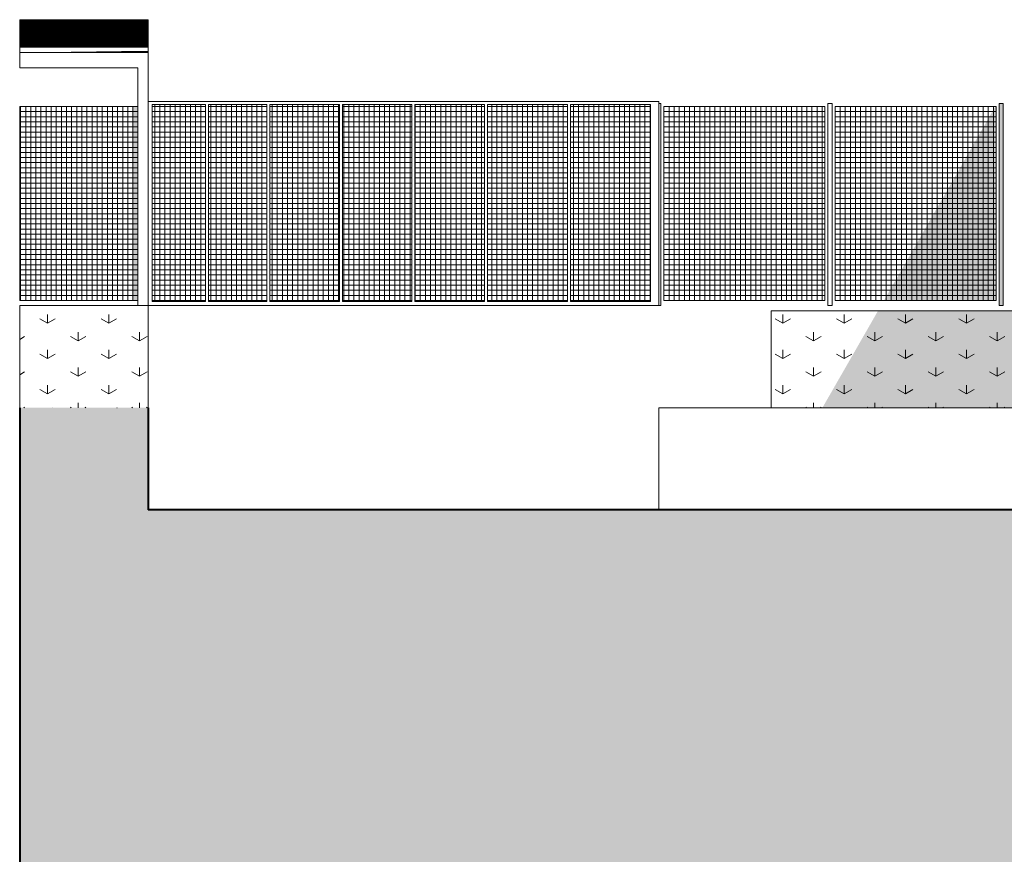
# Model space of a CAD drawing. Header units: millimetres. Extents: x -2373 to 36476, y -53000 to 10500.
# Tile 3 of 35: x -2373 to 7269, y -5375 to 2801. Entities that reach past the tile are written whole.
import ezdxf

# ---------------------------------------------------------------- set-up
doc = ezdxf.new("R2010")
doc.units = ezdxf.units.MM
doc.header["$MEASUREMENT"] = 0
doc.linetypes.add('Points', pattern=[317.499995, 0, -317.499995])
for name, color, linetype in [('_Murs int porteurs - Refends', 7, 'Continuous'), ('Nouveau_0', 7, 'Continuous'), ('Nouveau__Constr - Poteaux', 7, 'Continuous'), ('Nouveau__Constr - Poutres', 7, 'Continuous'), ('Nouveau__Toits - Toitures', 7, 'Continuous'), ('Nouveau_Equip - Escaliers et ascenseurs', 7, 'Continuous'), ('Nouveau_Terrain - original', 7, 'Continuous'), ('Terrain - original', 7, 'Continuous')]:
    doc.layers.add(name, color=color, linetype=linetype)

# ---------------------------------------------------------------- blocks, each defined once
blk = doc.blocks.new('Élément de coupe_2')
at = {"layer": 'Terrain - original', "linetype": 'Continuous', "lineweight": 13}
h = blk.add_hatch(dxfattribs=at)
h.set_pattern_fill('__TERRE_VÉGÉTALISÉE', style=0, pattern_type=2)
h.set_pattern_definition([(45, (0, 0), (-63.63961, 63.63961), []), (45, (-21.21, 21.21), (-127.2792, 127.2792), []), (45, (-42.43, 42.43), (-127.2792, 127.2792), []), (135, (-63.64, 63.64), (21.213203, 21.213203), [90, -90])])
h.paths.add_polyline_path([(-2372.7, -1000), (-2372.7, -53000), (36475.6, -53000), (36475.6, 1335.2), (36337.2, 1330.1), (35936.4, 1315.2), (35548.5, 1300.7), (34007.4, 1258.3), (34007.4, -1000), (8886, -1000), (8886, -2000), (-1114, -2000), (-1114, -1000)])
at = {"layer": 'Terrain - original', "color": 7, "linetype": 'Continuous', "lineweight": 40}
for p, q in [((-2372.7, -1000), (-2372.7, -53000)), ((-1114, -1000), (-1114, -2000)), ((8886, -2000), (-1114, -2000))]:
    blk.add_line(p, q, dxfattribs=at)
at = {"layer": 'Terrain - original', "color": 251, "linetype": 'Continuous', "lineweight": 13}
blk.add_line((3886, -1000), (3886, -2000), dxfattribs=at)
blk = doc.blocks.new('Élément de coupe_35')
at = {"layer": 'Nouveau_Terrain - original', "linetype": 'Continuous', "lineweight": 13}
blk.add_hatch(color=7, dxfattribs=at).paths.add_polyline_path([(6033.4, -50), (5488.5, -1000), (8286, -1000), (8286, -50)])
at = {"layer": 'Nouveau_Terrain - original', "color": 7, "linetype": 'Continuous', "lineweight": 13}
for p, q in [((4986, -50), (8286, -50)), ((4986, -50), (4986, -1000)), ((5100, -173.2), (5100, -86.6)), ((5700, -173.2), (5700, -86.6)), ((6300, -173.2), (6300, -86.6)), ((6900, -173.2), (6900, -86.6)), ((7500, -173.2), (7500, -86.6)), ((8100, -173.2), (8100, -86.6)), ((5100, -173.2), (5025, -129.9)), ((5100, -173.2), (5175, -129.9)), ((5700, -173.2), (5625, -129.9)), ((5700, -173.2), (5775, -129.9)), ((6300, -173.2), (6225, -129.9)), ((6300, -173.2), (6375, -129.9)), ((6900, -173.2), (6825, -129.9)), ((6900, -173.2), (6975, -129.9)), ((7500, -173.2), (7425, -129.9)), ((7500, -173.2), (7575, -129.9)), ((8100, -173.2), (8025, -129.9)), ((8100, -173.2), (8175, -129.9)), ((5400, -346.4), (5400, -259.8)), ((6000, -346.4), (6000, -259.8)), ((6600, -346.4), (6600, -259.8)), ((7200, -346.4), (7200, -259.8)), ((7800, -346.4), (7800, -259.8)), ((5400, -346.4), (5325, -303.1)), ((5400, -346.4), (5475, -303.1)), ((6000, -346.4), (5925, -303.1)), ((6000, -346.4), (6075, -303.1)), ((6600, -346.4), (6525, -303.1)), ((6600, -346.4), (6675, -303.1)), ((7200, -346.4), (7125, -303.1)), ((7200, -346.4), (7275, -303.1)), ((7800, -346.4), (7725, -303.1)), ((7800, -346.4), (7875, -303.1)), ((5100, -519.6), (5025, -476.3)), ((5100, -519.6), (5100, -433)), ((5100, -519.6), (5175, -476.3)), ((5700, -519.6), (5625, -476.3)), ((5700, -519.6), (5700, -433)), ((5700, -519.6), (5775, -476.3)), ((6300, -519.6), (6225, -476.3)), ((6300, -519.6), (6300, -433)), ((6300, -519.6), (6375, -476.3)), ((6900, -519.6), (6825, -476.3)), ((6900, -519.6), (6900, -433)), ((6900, -519.6), (6975, -476.3)), ((7500, -519.6), (7425, -476.3)), ((7500, -519.6), (7500, -433)), ((7500, -519.6), (7575, -476.3)), ((8100, -519.6), (8025, -476.3)), ((8100, -519.6), (8100, -433)), ((8100, -519.6), (8175, -476.3)), ((5400, -692.8), (5325, -649.5)), ((5400, -692.8), (5400, -606.2)), ((5400, -692.8), (5475, -649.5)), ((6000, -692.8), (5925, -649.5)), ((6000, -692.8), (6000, -606.2)), ((6000, -692.8), (6075, -649.5)), ((6600, -692.8), (6525, -649.5)), ((6600, -692.8), (6600, -606.2)), ((6600, -692.8), (6675, -649.5)), ((7200, -692.8), (7125, -649.5)), ((7200, -692.8), (7200, -606.2)), ((7200, -692.8), (7275, -649.5)), ((7800, -692.8), (7725, -649.5)), ((7800, -692.8), (7800, -606.2)), ((7800, -692.8), (7875, -649.5)), ((5100, -866), (5025, -822.7)), ((5100, -866), (5100, -779.4)), ((5100, -866), (5175, -822.7)), ((5700, -866), (5625, -822.7)), ((5700, -866), (5700, -779.4)), ((5700, -866), (5775, -822.7)), ((6300, -866), (6225, -822.7)), ((6300, -866), (6300, -779.4)), ((6300, -866), (6375, -822.7)), ((6900, -866), (6825, -822.7)), ((6900, -866), (6900, -779.4)), ((6900, -866), (6975, -822.7)), ((7500, -866), (7425, -822.7)), ((7500, -866), (7500, -779.4)), ((7500, -866), (7575, -822.7)), ((8100, -866), (8025, -822.7)), ((8100, -866), (8100, -779.4)), ((8100, -866), (8175, -822.7)), ((5400, -1000), (5400, -952.6)), ((6000, -1000), (6000, -952.6)), ((6600, -1000), (6600, -952.6)), ((7200, -1000), (7200, -952.6)), ((7800, -1000), (7800, -952.6)), ((5332.1, -1000), (5325, -995.9)), ((5467.9, -1000), (5475, -995.9)), ((5932.1, -1000), (5925, -995.9)), ((6067.9, -1000), (6075, -995.9)), ((6532.1, -1000), (6525, -995.9)), ((6667.9, -1000), (6675, -995.9)), ((7132.1, -1000), (7125, -995.9)), ((7267.9, -1000), (7275, -995.9)), ((7732.1, -1000), (7725, -995.9)), ((7867.9, -1000), (7875, -995.9))]:
    blk.add_line(p, q, dxfattribs=at)
blk = doc.blocks.new('Élément de coupe_56')
at = {"layer": 'Nouveau_0', "color": 255, "linetype": 'Points', "lineweight": 0}
blk.add_line((-2372.7, -1000), (-1114, -1000), dxfattribs=at)
at = {"layer": 'Nouveau_0', "color": 251, "linetype": 'Continuous', "lineweight": 13}
blk.add_line((8886, -1000), (3886, -1000), dxfattribs=at)
blk = doc.blocks.new('Élément de coupe_58')
at = {"layer": 'Nouveau_Equip - Escaliers et ascenseurs', "linetype": 'Continuous', "lineweight": 13}
for points in [[(5542.3, 0), (5542.6, 0), (5542.6, 1980), (5542.3, 1980)], [(5542.6, 0), (5543.5, 0), (5543.5, 1980), (5542.6, 1980)], [(5543.5, 0), (5545, 0), (5545, 1980), (5543.5, 1980)], [(5545, 0), (5547, 0), (5547, 1980), (5545, 1980)]]:
    blk.add_hatch(color=7, dxfattribs=at).paths.add_polyline_path(points)
at = {"layer": 'Nouveau_Equip - Escaliers et ascenseurs', "color": 7, "linetype": 'Continuous', "lineweight": 13}
for p, q in [((5542.3, 1980), (5542.6, 1980)), ((5542.3, 0), (5542.3, 1980)), ((5542.6, 1980), (5543.5, 1980)), ((5543.5, 1980), (5545, 1980)), ((5545, 1980), (5547, 1980)), ((5547, 1980), (5549.5, 1980)), ((5549.5, 1980), (5552.3, 1980)), ((5552.3, 1980), (5555.5, 1980)), ((5555.5, 1980), (5558.9, 1980)), ((5558.9, 1980), (5562.3, 1980)), ((5562.3, 1980), (5565.8, 1980)), ((5565.8, 1980), (5569.2, 1980)), ((5569.2, 1980), (5572.3, 1980)), ((5572.3, 1980), (5575.2, 1980)), ((5575.2, 1980), (5577.7, 1980)), ((5577.7, 1980), (5579.7, 1980)), ((5579.7, 1980), (5581.1, 1980)), ((5581.1, 1980), (5582, 1980)), ((5582, 1980), (5582.3, 1980)), ((5582.3, 0), (5582.3, 1980)), ((5542.3, 0), (5542.6, 0)), ((5542.6, 0), (5543.5, 0)), ((5543.5, 0), (5545, 0)), ((5545, 0), (5547, 0)), ((5547, 0), (5549.5, 0)), ((5549.5, 0), (5552.3, 0)), ((5552.3, 0), (5555.5, 0)), ((5555.5, 0), (5558.9, 0)), ((5558.9, 0), (5562.3, 0)), ((5562.3, 0), (5565.8, 0)), ((5565.8, 0), (5569.2, 0)), ((5569.2, 0), (5572.3, 0)), ((5572.3, 0), (5575.2, 0)), ((5575.2, 0), (5577.7, 0)), ((5577.7, 0), (5579.7, 0)), ((5579.7, 0), (5581.1, 0)), ((5581.1, 0), (5582, 0)), ((5582, 0), (5582.3, 0))]:
    blk.add_line(p, q, dxfattribs=at)
blk = doc.blocks.new('Élément de coupe_59')
at = {"layer": 'Nouveau_Equip - Escaliers et ascenseurs', "linetype": 'Continuous', "lineweight": 13}
h = blk.add_hatch(dxfattribs=at)
h.set_pattern_fill('Faïence_5x5', style=0, pattern_type=2)
h.set_pattern_definition([(0, (3935.963, 50), (0, 50), []), (90, (3935.963, 50), (-50, 0), [])])
h.paths.add_polyline_path([(3936, 1950), (3936, 50), (5512.3, 50), (5512.3, 1950)])
at = {"layer": 'Nouveau_Equip - Escaliers et ascenseurs', "color": 7, "linetype": 'Continuous', "lineweight": 13}
for p, q in [((3936, 1950), (3936, 50)), ((5512.3, 1950), (3936, 1950)), ((5512.3, 50), (5512.3, 1950)), ((3936, 50), (5512.3, 50))]:
    blk.add_line(p, q, dxfattribs=at)
blk = doc.blocks.new('Élément de coupe_60')
at = {"layer": 'Nouveau_Equip - Escaliers et ascenseurs', "linetype": 'Continuous', "lineweight": 13}
for points in [[(7218.7, 0), (7219, 0), (7219, 1980), (7218.7, 1980)], [(7219, 0), (7219.9, 0), (7219.9, 1980), (7219, 1980)], [(7219.9, 0), (7221.4, 0), (7221.4, 1980), (7219.9, 1980)], [(7221.4, 0), (7223.4, 0), (7223.4, 1980), (7221.4, 1980)], [(7223.4, 0), (7225.8, 0), (7225.8, 1980), (7223.4, 1980)], [(7225.8, 0), (7228.7, 0), (7228.7, 1980), (7225.8, 1980)], [(7228.7, 0), (7231.9, 0), (7231.9, 1980), (7228.7, 1980)], [(7231.9, 0), (7235.2, 0), (7235.2, 1980), (7231.9, 1980)], [(7235.2, 0), (7238.7, 0), (7238.7, 1980), (7235.2, 1980)], [(7238.7, 0), (7242.2, 0), (7242.2, 1980), (7238.7, 1980)], [(7242.2, 0), (7245.5, 0), (7245.5, 1980), (7242.2, 1980)], [(7245.5, 0), (7248.7, 0), (7248.7, 1980), (7245.5, 1980)], [(7248.7, 0), (7251.6, 0), (7251.6, 1980), (7248.7, 1980)], [(7251.6, 0), (7254, 0), (7254, 1980), (7251.6, 1980)], [(7254, 0), (7256, 0), (7256, 1980), (7254, 1980)], [(7256, 0), (7257.5, 0), (7257.5, 1980), (7256, 1980)], [(7257.5, 0), (7258.4, 0), (7258.4, 1980), (7257.5, 1980)], [(7258.4, 0), (7258.7, 0), (7258.7, 1980), (7258.4, 1980)]]:
    blk.add_hatch(color=7, dxfattribs=at).paths.add_polyline_path(points)
at = {"layer": 'Nouveau_Equip - Escaliers et ascenseurs', "color": 7, "linetype": 'Continuous', "lineweight": 13}
for p, q in [((7218.7, 1980), (7219, 1980)), ((7218.7, 0), (7218.7, 1980)), ((7219, 1980), (7219.9, 1980)), ((7219.9, 1980), (7221.4, 1980)), ((7221.4, 1980), (7223.4, 1980)), ((7223.4, 1980), (7225.8, 1980)), ((7225.8, 1980), (7228.7, 1980)), ((7228.7, 1980), (7231.9, 1980)), ((7231.9, 1980), (7235.2, 1980)), ((7235.2, 1980), (7238.7, 1980)), ((7238.7, 1980), (7242.2, 1980)), ((7242.2, 1980), (7245.5, 1980)), ((7245.5, 1980), (7248.7, 1980)), ((7248.7, 1980), (7251.6, 1980)), ((7251.6, 1980), (7254, 1980)), ((7254, 1980), (7256, 1980)), ((7256, 1980), (7257.5, 1980)), ((7257.5, 1980), (7258.4, 1980)), ((7258.4, 1980), (7258.7, 1980)), ((7258.7, 0), (7258.7, 1980)), ((7218.7, 0), (7219, 0)), ((7219, 0), (7219.9, 0)), ((7219.9, 0), (7221.4, 0)), ((7221.4, 0), (7223.4, 0)), ((7223.4, 0), (7225.8, 0)), ((7225.8, 0), (7228.7, 0)), ((7228.7, 0), (7231.9, 0)), ((7231.9, 0), (7235.2, 0)), ((7235.2, 0), (7238.7, 0)), ((7238.7, 0), (7242.2, 0)), ((7242.2, 0), (7245.5, 0)), ((7245.5, 0), (7248.7, 0)), ((7248.7, 0), (7251.6, 0)), ((7251.6, 0), (7254, 0)), ((7254, 0), (7256, 0)), ((7256, 0), (7257.5, 0)), ((7257.5, 0), (7258.4, 0)), ((7258.4, 0), (7258.7, 0))]:
    blk.add_line(p, q, dxfattribs=at)
blk = doc.blocks.new('Élément de coupe_61')
at = {"layer": 'Nouveau_Equip - Escaliers et ascenseurs', "linetype": 'Continuous', "lineweight": 13}
h = blk.add_hatch(dxfattribs=at)
h.set_pattern_fill('Faïence_5x5', style=0, pattern_type=2)
h.set_pattern_definition([(0, (5612.333, 50), (0, 50), []), (90, (5612.333, 50), (-50, 0), [])])
h.paths.add_polyline_path([(5612.3, 1950), (5612.3, 50), (7188.7, 50), (7188.7, 1950)])
blk.add_hatch(color=7, dxfattribs=at).paths.add_polyline_path([(7180.6, 1950), (6090.8, 50), (7188.7, 50), (7188.7, 1950)])
at = {"layer": 'Nouveau_Equip - Escaliers et ascenseurs', "color": 7, "linetype": 'Continuous', "lineweight": 13}
for p, q in [((5612.3, 1950), (5612.3, 50)), ((7188.7, 1950), (5612.3, 1950)), ((7188.7, 50), (7188.7, 1950)), ((5612.3, 50), (7188.7, 50))]:
    blk.add_line(p, q, dxfattribs=at)
blk = doc.blocks.new('Élément de coupe_64')
at = {"layer": 'Nouveau_Equip - Escaliers et ascenseurs', "color": 7, "linetype": 'Continuous', "lineweight": 13}
for p, q in [((3886, 1980), (3889.4, 1980)), ((3889.4, 1980), (3892.8, 1980)), ((3892.8, 1980), (3896, 1980)), ((3896, 1980), (3898.8, 1980)), ((3898.8, 1980), (3901.3, 1980)), ((3901.3, 1980), (3903.3, 1980)), ((3903.3, 1980), (3904.8, 1980)), ((3904.8, 1980), (3905.7, 1980)), ((3905.7, 1980), (3906, 1980)), ((3906, 0), (3906, 1980)), ((3886, 0), (3889.4, 0)), ((3889.4, 0), (3892.8, 0)), ((3892.8, 0), (3896, 0)), ((3896, 0), (3898.8, 0)), ((3898.8, 0), (3901.3, 0)), ((3901.3, 0), (3903.3, 0)), ((3903.3, 0), (3904.8, 0)), ((3904.8, 0), (3905.7, 0)), ((3905.7, 0), (3906, 0))]:
    blk.add_line(p, q, dxfattribs=at)
blk = doc.blocks.new('*X69')
at = {"layer": 'Nouveau__Toits - Toitures', "color": 7, "linetype": 'Continuous', "lineweight": 5}
for p, q in [((-2372.7, 2799.4), (-2114, 2799.3)), ((-2114, 2799.3), (-1114.2, 2799.8)), ((-1295.4, 2797.2), (-1264.4, 2796.2)), ((-2372.7, 2793.4), (-2114, 2793.3)), ((-2372.7, 2787.4), (-2114, 2787.4)), ((-2372.7, 2781.4), (-2114, 2781.4)), ((-2372.7, 2775.1), (-2114, 2775.3)), ((-2372.7, 2769.3), (-2114, 2769.3)), ((-2372.7, 2763.1), (-2114, 2763.4)), ((-2372.7, 2757.5), (-2114, 2757.4)), ((-2372.7, 2751.5), (-2114, 2751.4)), ((-2372.7, 2745.5), (-2114, 2745.5)), ((-2372.7, 2739.5), (-2114, 2739.5)), ((-2372.7, 2733.2), (-2114, 2733.4)), ((-2372.7, 2727.4), (-2114, 2727.4)), ((-2372.7, 2721.2), (-2114, 2721.5)), ((-2372.7, 2715.6), (-2114, 2715.5)), ((-2372.7, 2709.6), (-2114, 2709.5)), ((-2372.7, 2703.6), (-2114, 2703.6)), ((-2114, 2793.3), (-1451.9, 2794.1)), ((-2114, 2787.4), (-1114.2, 2787.8)), ((-2114, 2781.4), (-1375.7, 2782.1)), ((-2114, 2775.3), (-1278.5, 2774.6)), ((-2114, 2769.3), (-1798.9, 2768.9)), ((-2114, 2763.4), (-1582.9, 2763.8)), ((-2114, 2757.4), (-1114.2, 2757.9)), ((-2114, 2751.4), (-1451.9, 2752.2)), ((-2114, 2745.5), (-1114.2, 2745.9)), ((-2114, 2739.5), (-1375.7, 2740.2)), ((-2114, 2733.4), (-1278.5, 2732.7)), ((-2114, 2727.4), (-1798.9, 2727)), ((-2114, 2721.5), (-1582.9, 2721.9)), ((-2114, 2715.5), (-1114.2, 2716)), ((-2114, 2709.5), (-1451.9, 2710.3)), ((-2114, 2703.6), (-1114.2, 2704)), ((-1798.9, 2768.9), (-1114.2, 2769.6)), ((-1798.9, 2727), (-1114.2, 2727.7)), ((-1798.6, 2772.1), (-1774.5, 2772.1)), ((-1798.6, 2730.2), (-1774.5, 2730.2)), ((-1582.9, 2763.8), (-1133.9, 2763.1)), ((-1582.9, 2721.9), (-1133.9, 2721.2)), ((-1451.9, 2794.1), (-1114.2, 2794)), ((-1451.9, 2752.2), (-1114.2, 2752.1)), ((-1451.9, 2710.3), (-1114.2, 2710.2)), ((-1375.7, 2782.1), (-1114.2, 2782)), ((-1375.7, 2740.2), (-1114.2, 2740.1)), ((-1295.4, 2755.3), (-1264.4, 2754.3)), ((-1295.4, 2713.4), (-1264.4, 2712.4)), ((-1278.5, 2774.6), (-1114.2, 2774.7)), ((-1278.5, 2732.7), (-1114.2, 2732.8)), ((-1133.9, 2763.1), (-1114.2, 2763.1)), ((-1133.9, 2721.2), (-1114.2, 2721.2)), ((-2372.7, 2697.6), (-2114, 2697.6)), ((-2372.7, 2691.3), (-2114, 2691.5)), ((-2372.7, 2685.5), (-2114, 2685.6)), ((-2372.7, 2679.3), (-2114, 2679.6)), ((-2372.7, 2673.7), (-2114, 2673.6)), ((-2372.7, 2667.7), (-2114, 2667.6)), ((-2372.7, 2661.7), (-2114, 2661.7)), ((-2372.7, 2655.7), (-2114, 2655.7)), ((-2372.7, 2649.4), (-2114, 2649.6)), ((-2372.7, 2643.6), (-2114, 2643.7)), ((-2372.7, 2637.5), (-2114, 2637.7)), ((-2372.7, 2631.8), (-2114, 2631.7)), ((-2372.7, 2625.8), (-2114, 2625.7)), ((-2372.7, 2619.8), (-2114, 2619.8)), ((-2372.7, 2613.8), (-2114, 2613.8)), ((-2372.7, 2607.5), (-2114, 2607.7)), ((-2114, 2697.6), (-1375.7, 2698.3)), ((-2114, 2691.5), (-1278.5, 2690.8)), ((-2114, 2685.6), (-1798.9, 2685.1)), ((-2114, 2679.6), (-1582.9, 2680.1)), ((-2114, 2673.6), (-1114.2, 2674.1)), ((-2114, 2667.6), (-1451.9, 2668.4)), ((-2114, 2661.7), (-1114.2, 2662.1)), ((-2114, 2655.7), (-1375.7, 2656.4)), ((-2114, 2649.6), (-1278.5, 2648.9)), ((-2114, 2643.7), (-1798.9, 2643.2)), ((-2114, 2637.7), (-1582.9, 2638.2)), ((-2114, 2631.7), (-1114.2, 2632.2)), ((-2114, 2625.7), (-1451.9, 2626.5)), ((-2114, 2619.8), (-1114.2, 2620.2)), ((-2114, 2613.8), (-1375.7, 2614.5)), ((-2114, 2607.7), (-1278.5, 2607)), ((-1798.9, 2685.1), (-1114.2, 2685.8)), ((-1798.9, 2643.2), (-1114.2, 2643.9)), ((-1798.6, 2688.3), (-1774.5, 2688.3)), ((-1798.6, 2646.4), (-1774.5, 2646.4)), ((-1798.6, 2604.5), (-1774.5, 2604.5)), ((-1582.9, 2680.1), (-1133.9, 2679.3)), ((-1582.9, 2638.2), (-1133.9, 2637.4)), ((-1451.9, 2668.4), (-1114.2, 2668.3)), ((-1451.9, 2626.5), (-1114.2, 2626.4)), ((-1375.7, 2698.3), (-1114.2, 2698.2)), ((-1375.7, 2656.4), (-1114.2, 2656.3)), ((-1375.7, 2614.5), (-1114.2, 2614.4)), ((-1295.4, 2671.5), (-1264.4, 2670.5)), ((-1295.4, 2629.6), (-1264.4, 2628.6)), ((-1278.5, 2690.8), (-1114.2, 2690.9)), ((-1278.5, 2648.9), (-1114.2, 2649)), ((-1278.5, 2607), (-1114.2, 2607.1)), ((-1133.9, 2679.3), (-1114.2, 2679.3)), ((-1133.9, 2637.4), (-1114.2, 2637.5)), ((-2372.7, 2601.7), (-2114, 2601.8)), ((-2372.7, 2595.6), (-2114, 2595.8)), ((-2372.7, 2589.9), (-2114, 2589.8)), ((-2372.7, 2583.9), (-2114, 2583.8)), ((-2372.7, 2577.9), (-2114, 2577.9)), ((-2372.7, 2571.9), (-2114, 2571.9)), ((-2372.7, 2565.6), (-2114, 2565.8)), ((-2372.7, 2559.8), (-2114, 2559.9)), ((-2372.7, 2553.7), (-2114, 2553.9)), ((-2372.7, 2548), (-2114, 2547.9)), ((-2372.7, 2542), (-2114, 2541.9)), ((-2372.7, 2536), (-2114, 2536)), ((-2114, 2601.8), (-1798.9, 2601.3)), ((-2114, 2595.8), (-1582.9, 2596.3)), ((-2114, 2589.8), (-1114.2, 2590.3)), ((-2114, 2583.8), (-1451.9, 2584.6)), ((-2114, 2577.9), (-1114.2, 2578.3)), ((-2114, 2571.9), (-1375.7, 2572.6)), ((-2114, 2565.8), (-1278.5, 2565.1)), ((-2114, 2559.9), (-1798.9, 2559.4)), ((-2114, 2553.9), (-1582.9, 2554.4)), ((-2114, 2547.9), (-1114.2, 2548.4)), ((-2114, 2541.9), (-1451.9, 2542.7)), ((-2114, 2536), (-1114.2, 2536.4)), ((-2114, 2530), (-1375.7, 2530.7)), ((-1798.9, 2601.3), (-1114.2, 2602)), ((-1798.9, 2559.4), (-1114.2, 2560.1)), ((-1798.6, 2562.6), (-1774.5, 2562.6)), ((-1582.9, 2596.3), (-1133.9, 2595.5)), ((-1582.9, 2554.4), (-1133.9, 2553.7)), ((-1451.9, 2584.6), (-1114.2, 2584.5)), ((-1451.9, 2542.7), (-1114.2, 2542.6)), ((-1375.7, 2572.6), (-1114.2, 2572.5)), ((-1375.7, 2530.7), (-1114.2, 2530.6)), ((-1295.4, 2587.7), (-1264.4, 2586.7)), ((-1295.4, 2545.8), (-1264.4, 2544.8)), ((-1278.5, 2565.1), (-1114.2, 2565.2)), ((-1133.9, 2595.5), (-1114.2, 2595.6)), ((-1133.9, 2553.7), (-1114.2, 2553.7))]:
    blk.add_line(p, q, dxfattribs=at)
blk = doc.blocks.new('*X70')
at = {"layer": 'Nouveau__Toits - Toitures', "color": 7, "linetype": 'Continuous', "lineweight": 5}
for p, q in [((-2372.7, 2480.2), (-2114, 2480)), ((-2114, 2480), (-1375.7, 2490.4)), ((-1375.7, 2490.4), (-1114.2, 2488.9))]:
    blk.add_line(p, q, dxfattribs=at)
blk = doc.blocks.new('Élément de coupe_66')
at = {"layer": 'Nouveau__Toits - Toitures', "color": 7, "linetype": 'Continuous', "lineweight": 13}
for p, q in [((-1114.2, 2800.5), (-2372.7, 2800.5)), ((-2372.7, 2800.5), (-2372.7, 2530)), ((-1114.2, 2530), (-1114.2, 2800.5)), ((-2372.7, 2530), (-1114.2, 2530)), ((-2372.7, 2530), (-2372.7, 2480)), ((-1114.2, 2530), (-1114.2, 2487)), ((-1114.2, 2480), (-1214.2, 2480))]:
    blk.add_line(p, q, dxfattribs=at)
at = {"layer": 'Nouveau__Toits - Toitures', "lineweight": 0}
for name in ['*X69', '*X70']:
    blk.add_blockref(name, (0, 0), dxfattribs=at)
blk = doc.blocks.new('Élément de coupe_88')
at = {"layer": 'Nouveau__Constr - Poteaux', "linetype": 'Continuous', "lineweight": 13}
blk.add_hatch(color=7, dxfattribs=at).paths.add_polyline_path([(-1114.2, 2487), (-1214.2, 2487), (-1214.2, 2480), (-1114.2, 2480)])
at = {"layer": 'Nouveau__Constr - Poteaux', "color": 7, "linetype": 'Continuous', "lineweight": 13}
for p, q in [((-1214.2, 2487), (-1114.2, 2487)), ((-1214.2, 2480), (-1214.2, 2487)), ((-1114.2, 0), (-1114.2, 2487)), ((-1214.2, 0), (-1214.2, 2330))]:
    blk.add_line(p, q, dxfattribs=at)
blk = doc.blocks.new('Élément de coupe_89')
at = {"layer": 'Nouveau__Constr - Poutres', "color": 7, "linetype": 'Continuous', "lineweight": 13}
for p, q in [((-2372.7, 2480), (-1214.2, 2480)), ((-2372.7, 2480), (-2372.7, 2330)), ((-2372.7, 2330), (-1214.2, 2330))]:
    blk.add_line(p, q, dxfattribs=at)
blk = doc.blocks.new('Élément de coupe_105')
at = {"layer": 'Nouveau__Constr - Poutres', "color": 7, "linetype": 'Continuous', "lineweight": 13}
for p, q in [((-1114, 40), (-1114.2, 40)), ((3806, 0), (-1114, 0)), ((-552.5, 40), (-1074, 40)), ((47.5, 40), (-522.5, 40)), ((757.5, 40), (77.5, 40)), ((1467.5, 40), (787.5, 40)), ((2177.5, 40), (1497.5, 40)), ((2992.5, 40), (2207.5, 40)), ((3806, 40), (3022.5, 40))]:
    blk.add_line(p, q, dxfattribs=at)
blk = doc.blocks.new('Élément de coupe_106')
at = {"layer": 'Nouveau__Constr - Poutres', "color": 7, "linetype": 'Continuous', "lineweight": 13}
for p, q in [((3846, 2000), (-1114, 2000)), ((-1114, 1970), (-1114, 2000)), ((-552.5, 1970), (-1074, 1970)), ((47.5, 1970), (-522.5, 1970)), ((757.5, 1970), (77.5, 1970)), ((1467.5, 1970), (787.5, 1970)), ((2177.5, 1970), (1497.5, 1970)), ((2992.5, 1970), (2207.5, 1970)), ((3806, 1970), (3022.5, 1970))]:
    blk.add_line(p, q, dxfattribs=at)
blk = doc.blocks.new('Élément de coupe_107')
at = {"layer": '_Murs int porteurs - Refends', "linetype": 'Continuous', "lineweight": 5}
h = blk.add_hatch(dxfattribs=at)
h.set_pattern_fill('Faïence_5x5', style=0, pattern_type=2)
h.set_pattern_definition([(180, (-3e-12, -2e-13), (0, 50), []), (90, (-3e-12, -2e-13), (50, 0), [])])
h.paths.add_polyline_path([(-1074, 40), (-552.5, 40), (-552.5, 1970), (-1074, 1970)])
h = blk.add_hatch(dxfattribs=at)
h.set_pattern_fill('Faïence_5x5', style=0, pattern_type=2)
h.set_pattern_definition([(180, (-3e-12, -1e-13), (0, 50), []), (90, (-3e-12, -1e-13), (50, 0), [])])
h.paths.add_polyline_path([(-522.5, 40), (47.5, 40), (47.5, 1970), (-522.5, 1970)])
h = blk.add_hatch(dxfattribs=at)
h.set_pattern_fill('Faïence_5x5', style=0, pattern_type=2)
h.set_pattern_definition([(180, (-3e-12, 1e-13), (0, 50), []), (90, (-3e-12, 1e-13), (50, 0), [])])
h.paths.add_polyline_path([(77.5, 40), (757.5, 40), (757.5, 1970), (77.5, 1970)])
h = blk.add_hatch(dxfattribs=at)
h.set_pattern_fill('Faïence_5x5', style=0, pattern_type=2)
h.set_pattern_definition([(180, (-3e-12, 2e-13), (0, 50), []), (90, (-3e-12, 2e-13), (50, 0), [])])
h.paths.add_polyline_path([(787.5, 40), (1467.5, 40), (1467.5, 1970), (787.5, 1970)])
h = blk.add_hatch(dxfattribs=at)
h.set_pattern_fill('Faïence_5x5', style=0, pattern_type=2)
h.set_pattern_definition([(180, (-2e-12, 2e-13), (0, 50), []), (90, (-2e-12, 2e-13), (50, 0), [])])
h.paths.add_polyline_path([(1497.5, 40), (2177.5, 40), (2177.5, 1970), (1497.5, 1970)])
h = blk.add_hatch(dxfattribs=at)
h.set_pattern_fill('Faïence_5x5', style=0, pattern_type=2)
h.set_pattern_definition([(180, (-3e-12, 1e-12), (0, 50), []), (90, (-3e-12, 1e-12), (50, 0), [])])
h.paths.add_polyline_path([(2992.5, 1970), (2207.5, 1970), (2207.5, 40), (2992.5, 40)])
h = blk.add_hatch(dxfattribs=at)
h.set_pattern_fill('Faïence_5x5', style=0, pattern_type=2)
h.set_pattern_definition([(180, (-3e-12, 1e-12), (0, 50), []), (90, (-3e-12, 1e-12), (50, 0), [])])
h.paths.add_polyline_path([(3806, 1970), (3022.5, 1970), (3022.5, 40), (3806, 40)])
at = {"layer": '_Murs int porteurs - Refends', "color": 7, "linetype": 'Continuous', "lineweight": 5}
for p, q in [((-1074, 1970), (-1074, 40)), ((-552.5, 40), (-552.5, 1970)), ((-522.5, 1970), (-522.5, 40)), ((47.5, 40), (47.5, 1970)), ((77.5, 1970), (77.5, 40)), ((757.5, 40), (757.5, 1970)), ((787.5, 1970), (787.5, 40)), ((1467.5, 40), (1467.5, 1970)), ((1497.5, 1970), (1497.5, 40)), ((2177.5, 40), (2177.5, 1970)), ((2207.5, 1970), (2207.5, 40)), ((2992.5, 40), (2992.5, 1970)), ((3022.5, 1970), (3022.5, 40))]:
    blk.add_line(p, q, dxfattribs=at)
blk = doc.blocks.new('Élément de coupe_108')
at = {"layer": 'Nouveau__Constr - Poteaux', "color": 7, "linetype": 'Continuous', "lineweight": 13}
for p, q in [((3806, 40), (3806, 1970)), ((3806, 0), (3846, 0))]:
    blk.add_line(p, q, dxfattribs=at)
blk = doc.blocks.new('Élément de coupe_110')
at = {"layer": 'Nouveau__Constr - Poteaux', "color": 7, "linetype": 'Continuous', "lineweight": 13}
blk.add_line((-1114, 40), (-1114, 1970), dxfattribs=at)
blk = doc.blocks.new('Élément de coupe_112')
at = {"layer": 'Nouveau__Constr - Poteaux', "color": 7, "linetype": 'Continuous', "lineweight": 13}
for p, q in [((3846, 2000), (3886, 2000)), ((3886, 0), (3886, 2000)), ((3846, 0), (3886, 0))]:
    blk.add_line(p, q, dxfattribs=at)
blk = doc.blocks.new('Élément de coupe_123')
at = {"layer": 'Nouveau_Equip - Escaliers et ascenseurs', "linetype": 'Continuous', "lineweight": 13}
h = blk.add_hatch(dxfattribs=at)
h.set_pattern_fill('Faïence_5x5', style=0, pattern_type=2)
h.set_pattern_definition([(180, (-1164.123, 50), (0, 50), []), (90, (-1164.123, 50), (49.9999, 0), [])])
h.paths.add_polyline_path([(-2372.7, 50), (-1214.2, 50), (-1214.2, 1950), (-2372.7, 1950)])
blk.add_hatch(color=7, dxfattribs=at).paths.add_polyline_path([(-1270.7, 1950), (-1270.7, 50), (-1214.2, 50), (-1214.2, 1950)])
at = {"layer": 'Nouveau_Equip - Escaliers et ascenseurs', "color": 7, "linetype": 'Continuous', "lineweight": 13}
for p, q in [((-2372.7, 1950), (-1214.2, 1950)), ((-2372.7, 1950), (-2372.7, 50)), ((-1214.2, 50), (-2372.7, 50))]:
    blk.add_line(p, q, dxfattribs=at)
blk = doc.blocks.new('Élément de coupe_124')
at = {"layer": 'Nouveau_Equip - Escaliers et ascenseurs', "linetype": 'Continuous', "lineweight": 13}
for points in [[(-1114.1, 1980), (-1114.2, 1980), (-1114.2, 40), (-1114.1, 40)], [(-1114.1, 40), (-1114, 40), (-1114, 1970), (-1114, 1980), (-1114.1, 1980)]]:
    blk.add_hatch(color=7, dxfattribs=at).paths.add_polyline_path(points)
blk = doc.blocks.new('Élément de coupe_128')
at = {"layer": 'Nouveau_Terrain - original', "color": 7, "linetype": 'Continuous', "lineweight": 13}
for p, q in [((-2372.7, 0), (-1114, 0)), ((-2372.7, 0), (-2372.7, -1000)), ((-1114, 0), (-1114, -1000)), ((-2100, -173.2), (-2100, -86.6)), ((-1500, -173.2), (-1500, -86.6)), ((-2100, -173.2), (-2175, -129.9)), ((-2100, -173.2), (-2025, -129.9)), ((-1500, -173.2), (-1575, -129.9)), ((-1500, -173.2), (-1425, -129.9)), ((-1800, -346.4), (-1800, -259.8)), ((-1200, -346.4), (-1200, -259.8)), ((-2372.7, -330.7), (-2325, -303.1)), ((-1800, -346.4), (-1875, -303.1)), ((-1800, -346.4), (-1725, -303.1)), ((-1200, -346.4), (-1275, -303.1)), ((-1200, -346.4), (-1125, -303.1)), ((-2100, -519.6), (-2175, -476.3)), ((-2100, -519.6), (-2100, -433)), ((-2100, -519.6), (-2025, -476.3)), ((-1500, -519.6), (-1575, -476.3)), ((-1500, -519.6), (-1500, -433)), ((-1500, -519.6), (-1425, -476.3)), ((-2372.7, -677.1), (-2325, -649.5)), ((-1800, -692.8), (-1875, -649.5)), ((-1800, -692.8), (-1800, -606.2)), ((-1800, -692.8), (-1725, -649.5)), ((-1200, -692.8), (-1275, -649.5)), ((-1200, -692.8), (-1200, -606.2)), ((-1200, -692.8), (-1125, -649.5)), ((-2100, -866), (-2175, -822.7)), ((-2100, -866), (-2100, -779.4)), ((-2100, -866), (-2025, -822.7)), ((-1500, -866), (-1575, -822.7)), ((-1500, -866), (-1500, -779.4)), ((-1500, -866), (-1425, -822.7)), ((-1800, -1000), (-1800, -952.6)), ((-1200, -1000), (-1200, -952.6)), ((-2332.1, -1000), (-2325, -995.9)), ((-1867.9, -1000), (-1875, -995.9)), ((-1732.1, -1000), (-1725, -995.9)), ((-1267.9, -1000), (-1275, -995.9)), ((-1132.1, -1000), (-1125, -995.9))]:
    blk.add_line(p, q, dxfattribs=at)

msp = doc.modelspace()

# ---------------------------------------------------------------- block references
at = {"layer": '_Murs int porteurs - Refends', "lineweight": 0}
msp.add_blockref('Élément de coupe_107', (0, 0), dxfattribs=at)
at = {"layer": 'Nouveau_0', "lineweight": 0}
msp.add_blockref('Élément de coupe_56', (0, 0), dxfattribs=at)
at = {"layer": 'Nouveau__Constr - Poteaux', "lineweight": 0}
for name in ['Élément de coupe_88', 'Élément de coupe_110', 'Élément de coupe_108', 'Élément de coupe_112']:
    msp.add_blockref(name, (0, 0), dxfattribs=at)
at = {"layer": 'Nouveau__Constr - Poutres', "lineweight": 0}
for name in ['Élément de coupe_89', 'Élément de coupe_106', 'Élément de coupe_105']:
    msp.add_blockref(name, (0, 0), dxfattribs=at)
at = {"layer": 'Nouveau__Toits - Toitures', "lineweight": 0}
msp.add_blockref('Élément de coupe_66', (0, 0), dxfattribs=at)
at = {"layer": 'Nouveau_Equip - Escaliers et ascenseurs', "lineweight": 0}
for name in ['Élément de coupe_123', 'Élément de coupe_124', 'Élément de coupe_64', 'Élément de coupe_59', 'Élément de coupe_58', 'Élément de coupe_61', 'Élément de coupe_60']:
    msp.add_blockref(name, (0, 0), dxfattribs=at)
at = {"layer": 'Nouveau_Terrain - original', "lineweight": 0}
for name in ['Élément de coupe_128', 'Élément de coupe_35']:
    msp.add_blockref(name, (0, 0), dxfattribs=at)
at = {"layer": 'Terrain - original', "lineweight": 0}
msp.add_blockref('Élément de coupe_2', (0, 0), dxfattribs=at)

doc.saveas('drawing.dxf')
